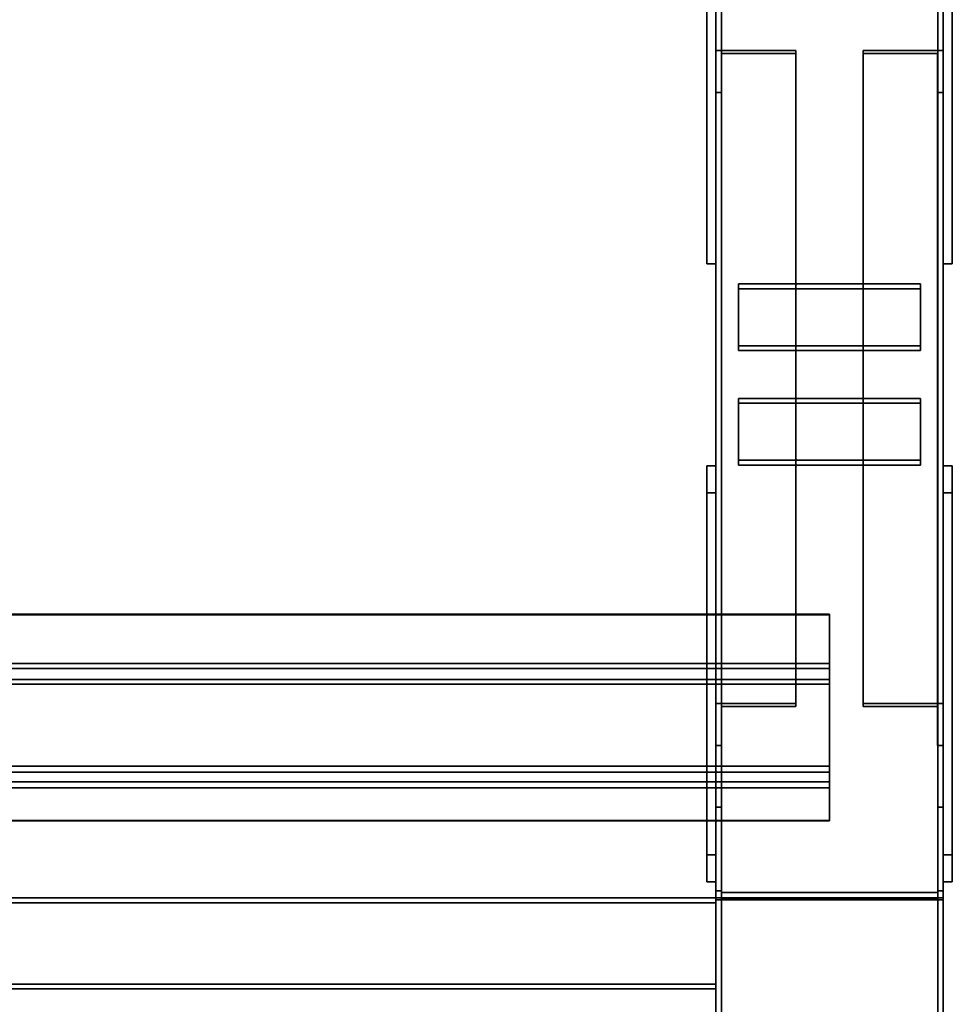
# Model space of a CAD drawing. Extents: x 13429 to 13460.1, y 572.8 to 605.1.
# Tile 247 of 256: x 13441.696 to 13442.208, y 601.138 to 601.679. Entities that reach past the tile are written whole.
import ezdxf

# ---------------------------------------------------------------- set-up
doc = ezdxf.new("R2010")
doc.units = 0
doc.header["$LTSCALE"] = 150
doc.header["$MEASUREMENT"] = 0
doc.layers.add('3DFACE_PLATE', color=7, linetype='CONTINUOUS')
doc.layers.add('3DFACE_SHAPE', color=7, linetype='CONTINUOUS')

msp = doc.modelspace()

# ---------------------------------------------------------------- linework, layer by layer
at = {"layer": '3DFACE_PLATE', "color": 6}
for points, invisible_edges in [([(13442.07333, 601.78972, 2.39995), (13442.07333, 601.78972, 2.24995), (13442.07333, 601.54472, 2.39995)], 2), ([(13442.07333, 601.78972, 2.24995), (13442.07333, 601.54472, 2.24995), (13442.07333, 601.54472, 2.39995)], 12), ([(13442.07833, 601.78972, 2.39995), (13442.07333, 601.78972, 2.39995), (13442.07833, 601.54472, 2.39995)], 2), ([(13442.07333, 601.78972, 2.39995), (13442.07333, 601.54472, 2.39995), (13442.07833, 601.54472, 2.39995)], 12), ([(13442.07833, 601.54472, 2.24995), (13442.07333, 601.54472, 2.24995), (13442.07833, 601.78972, 2.24995)], 2), ([(13442.07333, 601.54472, 2.24995), (13442.07333, 601.78972, 2.24995), (13442.07833, 601.78972, 2.24995)], 12), ([(13442.07833, 601.54472, 2.39995), (13442.07833, 601.54472, 2.24995), (13442.07833, 601.78972, 2.39995)], 2), ([(13442.07833, 601.54472, 2.24995), (13442.07833, 601.78972, 2.24995), (13442.07833, 601.78972, 2.39995)], 12), ([(13442.20333, 601.78972, 2.39995), (13442.20333, 601.78972, 2.24995), (13442.20333, 601.54472, 2.39995)], 2), ([(13442.20333, 601.78972, 2.24995), (13442.20333, 601.54472, 2.24995), (13442.20333, 601.54472, 2.39995)], 12), ([(13442.20833, 601.78972, 2.39995), (13442.20333, 601.78972, 2.39995), (13442.20833, 601.54472, 2.39995)], 2), ([(13442.20333, 601.78972, 2.39995), (13442.20333, 601.54472, 2.39995), (13442.20833, 601.54472, 2.39995)], 12), ([(13442.20833, 601.54472, 2.24995), (13442.20333, 601.54472, 2.24995), (13442.20833, 601.78972, 2.24995)], 2), ([(13442.20333, 601.54472, 2.24995), (13442.20333, 601.78972, 2.24995), (13442.20833, 601.78972, 2.24995)], 12), ([(13442.20833, 601.54472, 2.39995), (13442.20833, 601.54472, 2.24995), (13442.20833, 601.78972, 2.39995)], 2), ([(13442.20833, 601.54472, 2.24995), (13442.20833, 601.78972, 2.24995), (13442.20833, 601.78972, 2.39995)], 12), ([(13442.07833, 601.54472, 2.39995), (13442.07333, 601.54472, 2.39995), (13442.07833, 601.54472, 2.24995)], 2), ([(13442.07333, 601.54472, 2.39995), (13442.07333, 601.54472, 2.24995), (13442.07833, 601.54472, 2.24995)], 12), ([(13442.20833, 601.54472, 2.39995), (13442.20333, 601.54472, 2.39995), (13442.20833, 601.54472, 2.24995)], 2), ([(13442.20333, 601.54472, 2.39995), (13442.20333, 601.54472, 2.24995), (13442.20833, 601.54472, 2.24995)], 12), ([(13442.09083, 601.53367, 2.41315), (13442.09083, 601.49964, 2.43417), (13442.19083, 601.53367, 2.41315)], 2), ([(13442.09083, 601.49964, 2.43417), (13442.19083, 601.49964, 2.43417), (13442.19083, 601.53367, 2.41315)], 12), ([(13442.19083, 601.53367, 2.41315), (13442.19083, 601.53105, 2.40889), (13442.09083, 601.53367, 2.41315)], 2), ([(13442.19083, 601.53105, 2.40889), (13442.09083, 601.53105, 2.40889), (13442.09083, 601.53367, 2.41315)], 12), ([(13442.09083, 601.53367, 2.41315), (13442.09083, 601.53105, 2.40889), (13442.09083, 601.49964, 2.43417)], 2), ([(13442.19083, 601.53105, 2.40889), (13442.19083, 601.49702, 2.42991), (13442.09083, 601.53105, 2.40889)], 2), ([(13442.19083, 601.49702, 2.42991), (13442.09083, 601.49702, 2.42991), (13442.09083, 601.53105, 2.40889)], 12), ([(13442.09083, 601.53105, 2.40889), (13442.09083, 601.49702, 2.42991), (13442.09083, 601.49964, 2.43417)], 12), ([(13442.19083, 601.49964, 2.43417), (13442.19083, 601.49702, 2.42991), (13442.19083, 601.53367, 2.41315)], 2), ([(13442.19083, 601.49702, 2.42991), (13442.19083, 601.53105, 2.40889), (13442.19083, 601.53367, 2.41315)], 12), ([(13442.09083, 601.49964, 2.43417), (13442.09083, 601.49702, 2.42991), (13442.19083, 601.49964, 2.43417)], 2), ([(13442.09083, 601.49702, 2.42991), (13442.19083, 601.49702, 2.42991), (13442.19083, 601.49964, 2.43417)], 12), ([(13442.09083, 601.47071, 2.45203), (13442.09083, 601.43668, 2.47305), (13442.19083, 601.47071, 2.45203)], 2), ([(13442.09083, 601.43668, 2.47305), (13442.19083, 601.43668, 2.47305), (13442.19083, 601.47071, 2.45203)], 12), ([(13442.19083, 601.47071, 2.45203), (13442.19083, 601.46809, 2.44778), (13442.09083, 601.47071, 2.45203)], 2), ([(13442.19083, 601.46809, 2.44778), (13442.09083, 601.46809, 2.44778), (13442.09083, 601.47071, 2.45203)], 12), ([(13442.09083, 601.47071, 2.45203), (13442.09083, 601.46809, 2.44778), (13442.09083, 601.43668, 2.47305)], 2), ([(13442.19083, 601.43668, 2.47305), (13442.19083, 601.43406, 2.4688), (13442.19083, 601.47071, 2.45203)], 2), ([(13442.19083, 601.43406, 2.4688), (13442.19083, 601.46809, 2.44778), (13442.19083, 601.47071, 2.45203)], 12), ([(13442.19083, 601.46809, 2.44778), (13442.19083, 601.43406, 2.4688), (13442.09083, 601.46809, 2.44778)], 2), ([(13442.19083, 601.43406, 2.4688), (13442.09083, 601.43406, 2.4688), (13442.09083, 601.46809, 2.44778)], 12), ([(13442.09083, 601.46809, 2.44778), (13442.09083, 601.43406, 2.4688), (13442.09083, 601.43668, 2.47305)], 12), ([(13442.07333, 601.21974, 2.43152), (13442.07333, 601.20481, 2.58078), (13442.07333, 601.43367, 2.45292)], 2), ([(13442.07333, 601.20481, 2.58078), (13442.07333, 601.41874, 2.60217), (13442.07333, 601.43367, 2.45292)], 12), ([(13442.07833, 601.21974, 2.43152), (13442.07333, 601.21974, 2.43152), (13442.07833, 601.43367, 2.45292)], 2), ([(13442.07333, 601.21974, 2.43152), (13442.07333, 601.43367, 2.45292), (13442.07833, 601.43367, 2.45292)], 12), ([(13442.07833, 601.43367, 2.45292), (13442.07333, 601.43367, 2.45292), (13442.07833, 601.41874, 2.60217)], 2), ([(13442.07333, 601.43367, 2.45292), (13442.07333, 601.41874, 2.60217), (13442.07833, 601.41874, 2.60217)], 12), ([(13442.07833, 601.43367, 2.45292), (13442.07833, 601.41874, 2.60217), (13442.07833, 601.21974, 2.43152)], 2), ([(13442.09083, 601.43668, 2.47305), (13442.09083, 601.43406, 2.4688), (13442.19083, 601.43668, 2.47305)], 2), ([(13442.09083, 601.43406, 2.4688), (13442.19083, 601.43406, 2.4688), (13442.19083, 601.43668, 2.47305)], 12), ([(13442.20333, 601.21974, 2.43152), (13442.20333, 601.20481, 2.58078), (13442.20333, 601.43367, 2.45292)], 2), ([(13442.20333, 601.20481, 2.58078), (13442.20333, 601.41874, 2.60217), (13442.20333, 601.43367, 2.45292)], 12), ([(13442.20833, 601.21974, 2.43152), (13442.20333, 601.21974, 2.43152), (13442.20833, 601.43367, 2.45292)], 2), ([(13442.20333, 601.21974, 2.43152), (13442.20333, 601.43367, 2.45292), (13442.20833, 601.43367, 2.45292)], 12), ([(13442.20833, 601.43367, 2.45292), (13442.20333, 601.43367, 2.45292), (13442.20833, 601.41874, 2.60217)], 2), ([(13442.20333, 601.43367, 2.45292), (13442.20333, 601.41874, 2.60217), (13442.20833, 601.41874, 2.60217)], 12), ([(13442.20833, 601.43367, 2.45292), (13442.20833, 601.41874, 2.60217), (13442.20833, 601.21974, 2.43152)], 2), ([(13442.07833, 601.41874, 2.60217), (13442.07333, 601.41874, 2.60217), (13442.07833, 601.20481, 2.58078)], 2), ([(13442.07333, 601.41874, 2.60217), (13442.07333, 601.20481, 2.58078), (13442.07833, 601.20481, 2.58078)], 12), ([(13442.07833, 601.41874, 2.60217), (13442.07833, 601.20481, 2.58078), (13442.07833, 601.21974, 2.43152)], 12), ([(13442.20833, 601.41874, 2.60217), (13442.20333, 601.41874, 2.60217), (13442.20833, 601.20481, 2.58078)], 2), ([(13442.20333, 601.41874, 2.60217), (13442.20333, 601.20481, 2.58078), (13442.20833, 601.20481, 2.58078)], 12), ([(13442.20833, 601.41874, 2.60217), (13442.20833, 601.20481, 2.58078), (13442.20833, 601.21974, 2.43152)], 12), ([(13442.07833, 601.20481, 2.58078), (13442.07333, 601.20481, 2.58078), (13442.07833, 601.21974, 2.43152)], 2), ([(13442.07333, 601.20481, 2.58078), (13442.07333, 601.21974, 2.43152), (13442.07833, 601.21974, 2.43152)], 12), ([(13442.20833, 601.20481, 2.58078), (13442.20333, 601.20481, 2.58078), (13442.20833, 601.21974, 2.43152)], 2), ([(13442.20333, 601.20481, 2.58078), (13442.20333, 601.21974, 2.43152), (13442.20833, 601.21974, 2.43152)], 12)]:
    msp.add_3dface(points, dxfattribs=dict(at, invisible_edges=invisible_edges))
at = {"layer": '3DFACE_SHAPE', "color": 13}
for points, invisible_edges in [([(13442.07833, 602.89612, 2.27995), (13442.07833, 601.19602, 2.27995), (13442.08137, 602.89612, 2.27995)], 2), ([(13442.07833, 601.19602, 2.27995), (13442.08137, 601.19602, 2.27995), (13442.08137, 602.89612, 2.27995)], 12), ([(13442.07833, 602.89612, 2.22995), (13442.07833, 601.19602, 2.22995), (13442.07833, 602.89612, 2.27995)], 2), ([(13442.07833, 601.19602, 2.22995), (13442.07833, 601.19602, 2.27995), (13442.07833, 602.89612, 2.27995)], 12), ([(13442.20333, 602.89612, 2.22995), (13442.20333, 601.19602, 2.22995), (13442.07833, 602.89612, 2.22995)], 2), ([(13442.20333, 601.19602, 2.22995), (13442.07833, 601.19602, 2.22995), (13442.07833, 602.89612, 2.22995)], 12), ([(13442.07833, 602.89612, 2.71975), (13442.07833, 601.2, 2.55015), (13442.07833, 602.89115, 2.7695)], 2), ([(13442.08137, 602.89612, 2.71975), (13442.08137, 601.2, 2.55015), (13442.07833, 602.89612, 2.71975)], 2), ([(13442.08137, 601.2, 2.55015), (13442.07833, 601.2, 2.55015), (13442.07833, 602.89612, 2.71975)], 12), ([(13442.08137, 602.89612, 2.23299), (13442.08137, 601.19602, 2.23299), (13442.20029, 602.89612, 2.23299)], 2), ([(13442.08137, 601.19602, 2.23299), (13442.20029, 601.19602, 2.23299), (13442.20029, 602.89612, 2.23299)], 12), ([(13442.08137, 602.89612, 2.27995), (13442.08137, 601.19602, 2.27995), (13442.08137, 602.89612, 2.23299)], 2), ([(13442.08137, 601.19602, 2.27995), (13442.08137, 601.19602, 2.23299), (13442.08137, 602.89612, 2.23299)], 12), ([(13442.08137, 602.89145, 2.76648), (13442.08137, 601.19533, 2.59688), (13442.08137, 602.89612, 2.71975)], 2), ([(13442.08137, 601.19533, 2.59688), (13442.08137, 601.2, 2.55015), (13442.08137, 602.89612, 2.71975)], 12), ([(13442.20029, 602.89612, 2.27995), (13442.20029, 601.19602, 2.27995), (13442.20333, 602.89612, 2.27995)], 2), ([(13442.20029, 601.19602, 2.27995), (13442.20333, 601.19602, 2.27995), (13442.20333, 602.89612, 2.27995)], 12), ([(13442.20029, 602.89612, 2.23299), (13442.20029, 601.19602, 2.23299), (13442.20029, 602.89612, 2.27995)], 2), ([(13442.20029, 601.19602, 2.23299), (13442.20029, 601.19602, 2.27995), (13442.20029, 602.89612, 2.27995)], 12), ([(13442.20029, 602.89612, 2.71975), (13442.20029, 601.2, 2.55015), (13442.20029, 602.89145, 2.76648)], 2), ([(13442.20333, 602.89612, 2.71975), (13442.20333, 601.2, 2.55015), (13442.20029, 602.89612, 2.71975)], 2), ([(13442.20333, 601.2, 2.55015), (13442.20029, 601.2, 2.55015), (13442.20029, 602.89612, 2.71975)], 12), ([(13442.20333, 602.89612, 2.27995), (13442.20333, 601.19602, 2.27995), (13442.20333, 602.89612, 2.22995)], 2), ([(13442.20333, 601.19602, 2.27995), (13442.20333, 601.19602, 2.22995), (13442.20333, 602.89612, 2.22995)], 12), ([(13442.20333, 602.89115, 2.7695), (13442.20333, 601.19503, 2.5999), (13442.20333, 602.89612, 2.71975)], 2), ([(13442.20333, 601.19503, 2.5999), (13442.20333, 601.2, 2.55015), (13442.20333, 602.89612, 2.71975)], 12), ([(13442.07833, 601.2, 2.55015), (13442.07833, 601.19503, 2.5999), (13442.07833, 602.89115, 2.7695)], 12), ([(13442.07833, 602.89115, 2.7695), (13442.07833, 601.19503, 2.5999), (13442.20333, 602.89115, 2.7695)], 2), ([(13442.07833, 601.19503, 2.5999), (13442.20333, 601.19503, 2.5999), (13442.20333, 602.89115, 2.7695)], 12), ([(13442.20029, 602.89145, 2.76648), (13442.20029, 601.19533, 2.59688), (13442.08137, 602.89145, 2.76648)], 2), ([(13442.20029, 601.19533, 2.59688), (13442.08137, 601.19533, 2.59688), (13442.08137, 602.89145, 2.76648)], 12), ([(13442.20029, 601.2, 2.55015), (13442.20029, 601.19533, 2.59688), (13442.20029, 602.89145, 2.76648)], 12), ([(13442.12233, 601.66207, 2.32797), (13442.08153, 601.66039, 2.32525), (13442.07833, 601.66207, 2.32797)], 3), ([(13442.08153, 601.66039, 2.32525), (13442.07833, 601.63895, 2.29054), (13442.07833, 601.66207, 2.32797)], 13), ([(13442.07833, 601.63895, 2.29054), (13442.07833, 601.27991, 2.51228), (13442.07833, 601.66207, 2.32797)], 2), ([(13442.07833, 601.27991, 2.51228), (13442.07833, 601.30303, 2.54972), (13442.07833, 601.66207, 2.32797)], 12), ([(13442.07833, 601.66207, 2.32797), (13442.07833, 601.30303, 2.54972), (13442.12233, 601.66207, 2.32797)], 2), ([(13442.07833, 601.30303, 2.54972), (13442.12233, 601.30303, 2.54972), (13442.12233, 601.66207, 2.32797)], 12), ([(13442.08153, 601.66039, 2.32525), (13442.08153, 601.63895, 2.29054), (13442.07833, 601.63895, 2.29054)], 12), ([(13442.12233, 601.66039, 2.32525), (13442.08153, 601.66039, 2.32525), (13442.12233, 601.66207, 2.32797)], 2), ([(13442.08153, 601.66039, 2.32525), (13442.08153, 601.30135, 2.547), (13442.08153, 601.63895, 2.29054)], 2), ([(13442.12233, 601.66039, 2.32525), (13442.12233, 601.30135, 2.547), (13442.08153, 601.66039, 2.32525)], 2), ([(13442.12233, 601.30135, 2.547), (13442.08153, 601.30135, 2.547), (13442.08153, 601.66039, 2.32525)], 12), ([(13442.12233, 601.66207, 2.32797), (13442.12233, 601.30303, 2.54972), (13442.12233, 601.66039, 2.32525)], 2), ([(13442.12233, 601.30303, 2.54972), (13442.12233, 601.30135, 2.547), (13442.12233, 601.66039, 2.32525)], 12), ([(13442.20013, 601.66039, 2.32525), (13442.15933, 601.66207, 2.32797), (13442.20333, 601.66207, 2.32797)], 13), ([(13442.20013, 601.66039, 2.32525), (13442.15933, 601.66039, 2.32525), (13442.15933, 601.66207, 2.32797)], 12), ([(13442.15933, 601.30303, 2.54972), (13442.15933, 601.66207, 2.32797), (13442.15933, 601.30135, 2.547)], 2), ([(13442.15933, 601.66207, 2.32797), (13442.15933, 601.66039, 2.32525), (13442.15933, 601.30135, 2.547)], 12), ([(13442.20333, 601.30303, 2.54972), (13442.20333, 601.66207, 2.32797), (13442.15933, 601.30303, 2.54972)], 2), ([(13442.20333, 601.66207, 2.32797), (13442.15933, 601.66207, 2.32797), (13442.15933, 601.30303, 2.54972)], 12), ([(13442.15933, 601.30135, 2.547), (13442.15933, 601.66039, 2.32525), (13442.20013, 601.30135, 2.547)], 2), ([(13442.15933, 601.66039, 2.32525), (13442.20013, 601.66039, 2.32525), (13442.20013, 601.30135, 2.547)], 12), ([(13442.20333, 601.63895, 2.29054), (13442.20013, 601.66039, 2.32525), (13442.20333, 601.66207, 2.32797)], 3), ([(13442.20013, 601.63895, 2.29054), (13442.20013, 601.66039, 2.32525), (13442.20333, 601.63895, 2.29054)], 2), ([(13442.20013, 601.30135, 2.547), (13442.20013, 601.66039, 2.32525), (13442.20013, 601.27991, 2.51228)], 2), ([(13442.20013, 601.66039, 2.32525), (13442.20013, 601.63895, 2.29054), (13442.20013, 601.27991, 2.51228)], 12), ([(13442.20333, 601.63895, 2.29054), (13442.20333, 601.66207, 2.32797), (13442.20333, 601.30303, 2.54972)], 12), ([(13442.08153, 601.63895, 2.29054), (13442.08153, 601.27991, 2.51228), (13442.07833, 601.63895, 2.29054)], 2), ([(13442.08153, 601.27991, 2.51228), (13442.07833, 601.27991, 2.51228), (13442.07833, 601.63895, 2.29054)], 12), ([(13442.08153, 601.30135, 2.547), (13442.08153, 601.27991, 2.51228), (13442.08153, 601.63895, 2.29054)], 12), ([(13442.20013, 601.27991, 2.51228), (13442.20013, 601.63895, 2.29054), (13442.20333, 601.27991, 2.51228)], 2), ([(13442.20013, 601.63895, 2.29054), (13442.20333, 601.63895, 2.29054), (13442.20333, 601.27991, 2.51228)], 12), ([(13442.20333, 601.27991, 2.51228), (13442.20333, 601.63895, 2.29054), (13442.20333, 601.30303, 2.54972)], 2), ([(13438.25333, 601.35201, 2.61562), (13442.14083, 601.35201, 2.61562), (13438.25333, 601.32216, 2.61263)], 2), ([(13442.14083, 601.35201, 2.61562), (13442.14083, 601.32216, 2.61263), (13438.25333, 601.32216, 2.61263)], 12), ([(13438.25333, 601.35171, 2.61864), (13442.14083, 601.35171, 2.61864), (13438.25333, 601.35201, 2.61562)], 2), ([(13442.14083, 601.35171, 2.61864), (13442.14083, 601.35201, 2.61562), (13438.25333, 601.35201, 2.61562)], 12), ([(13438.25333, 601.32488, 2.61596), (13442.14083, 601.32488, 2.61596), (13438.25333, 601.35171, 2.61864)], 2), ([(13442.14083, 601.32488, 2.61596), (13442.14083, 601.35171, 2.61864), (13438.25333, 601.35171, 2.61864)], 12), ([(13442.14083, 601.32216, 2.61263), (13442.14083, 601.35201, 2.61562), (13442.14083, 601.32488, 2.61596)], 14), ([(13442.14083, 601.35201, 2.61562), (13442.14083, 601.35171, 2.61864), (13442.14083, 601.32488, 2.61596)], 12), ([(13438.25333, 601.31623, 2.70249), (13442.14083, 601.31623, 2.70249), (13438.25333, 601.32488, 2.61596)], 2), ([(13442.14083, 601.31623, 2.70249), (13442.14083, 601.32488, 2.61596), (13438.25333, 601.32488, 2.61596)], 12), ([(13442.14083, 601.31351, 2.69916), (13442.14083, 601.32488, 2.61596), (13442.14083, 601.31623, 2.70249)], 13), ([(13442.14083, 601.31351, 2.69916), (13442.14083, 601.32216, 2.61263), (13442.14083, 601.32488, 2.61596)], 14), ([(13438.25333, 601.32216, 2.61263), (13442.14083, 601.32216, 2.61263), (13438.25333, 601.31351, 2.69916)], 2), ([(13442.14083, 601.32216, 2.61263), (13442.14083, 601.31351, 2.69916), (13438.25333, 601.31351, 2.69916)], 12), ([(13438.25333, 601.25653, 2.69652), (13442.14083, 601.25653, 2.69652), (13438.25333, 601.31623, 2.70249)], 2), ([(13442.14083, 601.25653, 2.69652), (13442.14083, 601.31623, 2.70249), (13438.25333, 601.31623, 2.70249)], 12), ([(13438.25333, 601.31351, 2.69916), (13442.14083, 601.31351, 2.69916), (13438.25333, 601.25985, 2.6938)], 2), ([(13442.14083, 601.31351, 2.69916), (13442.14083, 601.25985, 2.6938), (13438.25333, 601.25985, 2.6938)], 12), ([(13442.14083, 601.25653, 2.69652), (13442.14083, 601.31351, 2.69916), (13442.14083, 601.31623, 2.70249)], 3), ([(13442.14083, 601.25985, 2.6938), (13442.14083, 601.31351, 2.69916), (13442.14083, 601.25653, 2.69652)], 14), ([(13442.07833, 601.27991, 2.51228), (13442.08153, 601.30135, 2.547), (13442.07833, 601.30303, 2.54972)], 3), ([(13442.08153, 601.30135, 2.547), (13442.12233, 601.30303, 2.54972), (13442.07833, 601.30303, 2.54972)], 13), ([(13442.08153, 601.30135, 2.547), (13442.12233, 601.30135, 2.547), (13442.12233, 601.30303, 2.54972)], 12), ([(13442.15933, 601.30135, 2.547), (13442.20013, 601.30135, 2.547), (13442.15933, 601.30303, 2.54972)], 2), ([(13442.15933, 601.30303, 2.54972), (13442.20013, 601.30135, 2.547), (13442.20333, 601.30303, 2.54972)], 3), ([(13442.20013, 601.30135, 2.547), (13442.20333, 601.27991, 2.51228), (13442.20333, 601.30303, 2.54972)], 13), ([(13442.08153, 601.27991, 2.51228), (13442.08153, 601.30135, 2.547), (13442.07833, 601.27991, 2.51228)], 2), ([(13442.20013, 601.30135, 2.547), (13442.20013, 601.27991, 2.51228), (13442.20333, 601.27991, 2.51228)], 12), ([(13438.25333, 601.26851, 2.60727), (13442.14083, 601.26851, 2.60727), (13438.25333, 601.23866, 2.60428)], 2), ([(13442.14083, 601.26851, 2.60727), (13442.14083, 601.23866, 2.60428), (13438.25333, 601.23866, 2.60428)], 12), ([(13438.25333, 601.25985, 2.6938), (13442.14083, 601.25985, 2.6938), (13438.25333, 601.26851, 2.60727)], 2), ([(13442.14083, 601.25985, 2.6938), (13442.14083, 601.26851, 2.60727), (13438.25333, 601.26851, 2.60727)], 12), ([(13438.25333, 601.26518, 2.60999), (13442.14083, 601.26518, 2.60999), (13438.25333, 601.25653, 2.69652)], 2), ([(13442.14083, 601.26518, 2.60999), (13442.14083, 601.25653, 2.69652), (13438.25333, 601.25653, 2.69652)], 12), ([(13438.25333, 601.23835, 2.60731), (13442.14083, 601.23835, 2.60731), (13438.25333, 601.26518, 2.60999)], 2), ([(13442.14083, 601.23835, 2.60731), (13442.14083, 601.26518, 2.60999), (13438.25333, 601.26518, 2.60999)], 12), ([(13442.14083, 601.23866, 2.60428), (13442.14083, 601.26851, 2.60727), (13442.14083, 601.23835, 2.60731)], 2), ([(13442.14083, 601.23835, 2.60731), (13442.14083, 601.26851, 2.60727), (13442.14083, 601.26518, 2.60999)], 3), ([(13442.14083, 601.26851, 2.60727), (13442.14083, 601.25985, 2.6938), (13442.14083, 601.26518, 2.60999)], 14), ([(13442.14083, 601.26518, 2.60999), (13442.14083, 601.25985, 2.6938), (13442.14083, 601.25653, 2.69652)], 3), ([(13442.08137, 601.19906, 2.6), (13442.07833, 601.24602, 2.6), (13442.07833, 601.19602, 2.6)], 13), ([(13442.08137, 601.19906, 2.6), (13442.08137, 601.24602, 2.6), (13442.07833, 601.24602, 2.6)], 12), ([(13442.08137, 601.24602, 2.25), (13442.08137, 601.19906, 2.25), (13442.07833, 601.24602, 2.25)], 2), ([(13442.07833, 601.24602, 2.25), (13442.08137, 601.19906, 2.25), (13442.07833, 601.19602, 2.25)], 3), ([(13442.07833, 601.24602, 2.6), (13442.07833, 601.24602, 2.25), (13442.07833, 601.19602, 2.6)], 2), ([(13442.07833, 601.24602, 2.25), (13442.07833, 601.19602, 2.25), (13442.07833, 601.19602, 2.6)], 12), ([(13442.08137, 601.24602, 2.6), (13442.08137, 601.24602, 2.25), (13442.07833, 601.24602, 2.6)], 2), ([(13442.08137, 601.24602, 2.25), (13442.07833, 601.24602, 2.25), (13442.07833, 601.24602, 2.6)], 12), ([(13442.08137, 601.19906, 2.6), (13442.08137, 601.19906, 2.25), (13442.08137, 601.24602, 2.6)], 2), ([(13442.08137, 601.19906, 2.25), (13442.08137, 601.24602, 2.25), (13442.08137, 601.24602, 2.6)], 12), ([(13442.20029, 601.24602, 2.6), (13442.20029, 601.19906, 2.6), (13442.20333, 601.24602, 2.6)], 2), ([(13442.20333, 601.24602, 2.6), (13442.20029, 601.19906, 2.6), (13442.20333, 601.19602, 2.6)], 3), ([(13442.20029, 601.19906, 2.25), (13442.20333, 601.24602, 2.25), (13442.20333, 601.19602, 2.25)], 13), ([(13442.20029, 601.19906, 2.25), (13442.20029, 601.24602, 2.25), (13442.20333, 601.24602, 2.25)], 12), ([(13442.20029, 601.24602, 2.6), (13442.20029, 601.24602, 2.25), (13442.20029, 601.19906, 2.6)], 2), ([(13442.20029, 601.24602, 2.25), (13442.20029, 601.19906, 2.25), (13442.20029, 601.19906, 2.6)], 12), ([(13442.20333, 601.24602, 2.6), (13442.20333, 601.24602, 2.25), (13442.20029, 601.24602, 2.6)], 2), ([(13442.20333, 601.24602, 2.25), (13442.20029, 601.24602, 2.25), (13442.20029, 601.24602, 2.6)], 12), ([(13442.20333, 601.19602, 2.6), (13442.20333, 601.19602, 2.25), (13442.20333, 601.24602, 2.6)], 2), ([(13442.20333, 601.19602, 2.25), (13442.20333, 601.24602, 2.25), (13442.20333, 601.24602, 2.6)], 12), ([(13438.25333, 601.23866, 2.60428), (13442.14083, 601.23866, 2.60428), (13438.25333, 601.23835, 2.60731)], 2), ([(13442.14083, 601.23866, 2.60428), (13442.14083, 601.23835, 2.60731), (13438.25333, 601.23835, 2.60731)], 12), ([(13442.08137, 601.2, 2.55015), (13442.08137, 601.19533, 2.59688), (13442.07833, 601.2, 2.55015)], 2), ([(13442.07833, 601.2, 2.55015), (13442.08137, 601.19533, 2.59688), (13442.07833, 601.19503, 2.5999)], 3), ([(13442.20333, 601.19602, 2.6), (13442.08137, 601.19906, 2.6), (13442.07833, 601.19602, 2.6)], 3), ([(13442.08137, 601.19906, 2.25), (13442.20029, 601.19906, 2.25), (13442.07833, 601.19602, 2.25)], 14), ([(13442.07833, 601.19602, 2.25), (13442.20029, 601.19906, 2.25), (13442.20333, 601.19602, 2.25)], 3), ([(13442.20029, 601.19906, 2.6), (13442.08137, 601.19906, 2.6), (13442.20333, 601.19602, 2.6)], 14), ([(13442.20029, 601.19906, 2.6), (13442.20029, 601.19906, 2.25), (13442.08137, 601.19906, 2.6)], 2), ([(13442.20029, 601.19906, 2.25), (13442.08137, 601.19906, 2.25), (13442.08137, 601.19906, 2.6)], 12), ([(13442.20029, 601.19533, 2.59688), (13442.20333, 601.2, 2.55015), (13442.20333, 601.19503, 2.5999)], 13), ([(13442.20029, 601.19533, 2.59688), (13442.20029, 601.2, 2.55015), (13442.20333, 601.2, 2.55015)], 12), ([(13438.31583, 601.14602, 2.45), (13442.07833, 601.14602, 2.45), (13438.31583, 601.19602, 2.45)], 2), ([(13442.07833, 601.14602, 2.45), (13442.07833, 601.19602, 2.45), (13438.31583, 601.19602, 2.45)], 12), ([(13438.31583, 601.19602, 2.35), (13442.07833, 601.19602, 2.35), (13438.31583, 601.14602, 2.35)], 2), ([(13442.07833, 601.19602, 2.35), (13442.07833, 601.14602, 2.35), (13438.31583, 601.14602, 2.35)], 12), ([(13438.31583, 601.19602, 2.45), (13442.07833, 601.19602, 2.45), (13438.31583, 601.19602, 2.35)], 2), ([(13442.07833, 601.19602, 2.45), (13442.07833, 601.19602, 2.35), (13438.31583, 601.19602, 2.35)], 12), ([(13438.31583, 601.19337, 2.44735), (13442.07833, 601.19337, 2.44735), (13438.31583, 601.14867, 2.44735)], 2), ([(13442.07833, 601.19337, 2.44735), (13442.07833, 601.14867, 2.44735), (13438.31583, 601.14867, 2.44735)], 12), ([(13438.31583, 601.19337, 2.35265), (13442.07833, 601.19337, 2.35265), (13438.31583, 601.19337, 2.44735)], 2), ([(13442.07833, 601.19337, 2.35265), (13442.07833, 601.19337, 2.44735), (13438.31583, 601.19337, 2.44735)], 12), ([(13438.31583, 601.14867, 2.35265), (13442.07833, 601.14867, 2.35265), (13438.31583, 601.19337, 2.35265)], 2), ([(13442.07833, 601.14867, 2.35265), (13442.07833, 601.19337, 2.35265), (13438.31583, 601.19337, 2.35265)], 12), ([(13442.07833, 601.14602, 2.45), (13442.07833, 601.19337, 2.44735), (13442.07833, 601.19602, 2.45)], 3), ([(13442.07833, 601.19337, 2.44735), (13442.07833, 601.19337, 2.35265), (13442.07833, 601.19602, 2.45)], 14), ([(13442.07833, 601.19602, 2.45), (13442.07833, 601.19337, 2.35265), (13442.07833, 601.19602, 2.35)], 3), ([(13442.07833, 601.19337, 2.35265), (13442.07833, 601.14867, 2.35265), (13442.07833, 601.19602, 2.35)], 14), ([(13442.07833, 601.19602, 2.35), (13442.07833, 601.14867, 2.35265), (13442.07833, 601.14602, 2.35)], 3), ([(13442.07833, 601.19602, 2.6), (13442.07833, 601.19602, 2.25), (13442.20333, 601.19602, 2.6)], 2), ([(13442.07833, 601.19602, 2.25), (13442.20333, 601.19602, 2.25), (13442.20333, 601.19602, 2.6)], 12), ([(13442.08137, 601.19602, 2.28), (13442.08137, 601.19602, 2.23304), (13442.07833, 601.19602, 2.28)], 2), ([(13442.07833, 601.19602, 2.28), (13442.08137, 601.19602, 2.23304), (13442.07833, 601.19602, 2.23)], 3), ([(13442.08137, 601.19602, 2.23304), (13442.20029, 601.19602, 2.23304), (13442.07833, 601.19602, 2.23)], 14), ([(13442.07833, 601.19602, 2.23), (13442.20029, 601.19602, 2.23304), (13442.20333, 601.19602, 2.23)], 3), ([(13442.07833, 601.19602, 2.28), (13442.07833, 600.69602, 2.28), (13442.08137, 601.19602, 2.28)], 2), ([(13442.07833, 600.69602, 2.28), (13442.08137, 600.69602, 2.28), (13442.08137, 601.19602, 2.28)], 12), ([(13442.07833, 601.19602, 2.23), (13442.07833, 600.69602, 2.23), (13442.07833, 601.19602, 2.28)], 2), ([(13442.07833, 600.69602, 2.23), (13442.07833, 600.69602, 2.28), (13442.07833, 601.19602, 2.28)], 12), ([(13442.20333, 601.19602, 2.23), (13442.20333, 600.69602, 2.23), (13442.07833, 601.19602, 2.23)], 2), ([(13442.20333, 600.69602, 2.23), (13442.07833, 600.69602, 2.23), (13442.07833, 601.19602, 2.23)], 12), ([(13442.20333, 601.19602, 2.45), (13442.08137, 601.19602, 2.44696), (13442.07833, 601.19602, 2.45)], 3), ([(13442.08137, 601.19602, 2.44696), (13442.07833, 601.19602, 2.4), (13442.07833, 601.19602, 2.45)], 13), ([(13442.08137, 601.19602, 2.44696), (13442.08137, 601.19602, 2.4), (13442.07833, 601.19602, 2.4)], 12), ([(13442.07833, 601.19602, 2.4), (13442.07833, 600.69602, 2.4), (13442.07833, 601.19602, 2.45)], 2), ([(13442.07833, 600.69602, 2.4), (13442.07833, 600.69602, 2.45), (13442.07833, 601.19602, 2.45)], 12), ([(13442.08137, 601.19602, 2.4), (13442.08137, 600.69602, 2.4), (13442.07833, 601.19602, 2.4)], 2), ([(13442.08137, 600.69602, 2.4), (13442.07833, 600.69602, 2.4), (13442.07833, 601.19602, 2.4)], 12), ([(13442.07833, 601.19602, 2.45), (13442.07833, 600.69602, 2.45), (13442.20333, 601.19602, 2.45)], 2), ([(13442.07833, 600.69602, 2.45), (13442.20333, 600.69602, 2.45), (13442.20333, 601.19602, 2.45)], 12), ([(13442.20333, 601.19602, 2.22995), (13442.08137, 601.19602, 2.23299), (13442.07833, 601.19602, 2.22995)], 3), ([(13442.08137, 601.19602, 2.23299), (13442.07833, 601.19602, 2.27995), (13442.07833, 601.19602, 2.22995)], 13), ([(13442.08137, 601.19602, 2.23299), (13442.08137, 601.19602, 2.27995), (13442.07833, 601.19602, 2.27995)], 12), ([(13442.08137, 601.19533, 2.59688), (13442.20029, 601.19533, 2.59688), (13442.07833, 601.19503, 2.5999)], 14), ([(13442.07833, 601.19503, 2.5999), (13442.20029, 601.19533, 2.59688), (13442.20333, 601.19503, 2.5999)], 3), ([(13442.07833, 601.14867, 2.44735), (13442.07833, 601.19337, 2.44735), (13442.07833, 601.14602, 2.45)], 14), ([(13442.08137, 601.19602, 2.23304), (13442.08137, 600.69602, 2.23304), (13442.20029, 601.19602, 2.23304)], 2), ([(13442.08137, 600.69602, 2.23304), (13442.20029, 600.69602, 2.23304), (13442.20029, 601.19602, 2.23304)], 12), ([(13442.08137, 601.19602, 2.28), (13442.08137, 600.69602, 2.28), (13442.08137, 601.19602, 2.23304)], 2), ([(13442.08137, 600.69602, 2.28), (13442.08137, 600.69602, 2.23304), (13442.08137, 601.19602, 2.23304)], 12), ([(13442.20029, 601.19602, 2.44696), (13442.08137, 601.19602, 2.44696), (13442.20333, 601.19602, 2.45)], 14), ([(13442.08137, 601.19602, 2.44696), (13442.08137, 600.69602, 2.44696), (13442.08137, 601.19602, 2.4)], 2), ([(13442.08137, 600.69602, 2.44696), (13442.08137, 600.69602, 2.4), (13442.08137, 601.19602, 2.4)], 12), ([(13442.20029, 601.19602, 2.44696), (13442.20029, 600.69602, 2.44696), (13442.08137, 601.19602, 2.44696)], 2), ([(13442.20029, 600.69602, 2.44696), (13442.08137, 600.69602, 2.44696), (13442.08137, 601.19602, 2.44696)], 12), ([(13442.20029, 601.19602, 2.23299), (13442.08137, 601.19602, 2.23299), (13442.20333, 601.19602, 2.22995)], 14), ([(13442.20029, 601.19602, 2.23304), (13442.20333, 601.19602, 2.28), (13442.20333, 601.19602, 2.23)], 13), ([(13442.20029, 601.19602, 2.23304), (13442.20029, 601.19602, 2.28), (13442.20333, 601.19602, 2.28)], 12), ([(13442.20029, 601.19602, 2.28), (13442.20029, 600.69602, 2.28), (13442.20333, 601.19602, 2.28)], 2), ([(13442.20029, 600.69602, 2.28), (13442.20333, 600.69602, 2.28), (13442.20333, 601.19602, 2.28)], 12), ([(13442.20029, 601.19602, 2.23304), (13442.20029, 600.69602, 2.23304), (13442.20029, 601.19602, 2.28)], 2), ([(13442.20029, 600.69602, 2.23304), (13442.20029, 600.69602, 2.28), (13442.20029, 601.19602, 2.28)], 12), ([(13442.20029, 601.19602, 2.4), (13442.20029, 601.19602, 2.44696), (13442.20333, 601.19602, 2.4)], 2), ([(13442.20333, 601.19602, 2.4), (13442.20029, 601.19602, 2.44696), (13442.20333, 601.19602, 2.45)], 3), ([(13442.20029, 601.19602, 2.4), (13442.20029, 600.69602, 2.4), (13442.20029, 601.19602, 2.44696)], 2), ([(13442.20029, 600.69602, 2.4), (13442.20029, 600.69602, 2.44696), (13442.20029, 601.19602, 2.44696)], 12), ([(13442.20333, 601.19602, 2.4), (13442.20333, 600.69602, 2.4), (13442.20029, 601.19602, 2.4)], 2), ([(13442.20333, 600.69602, 2.4), (13442.20029, 600.69602, 2.4), (13442.20029, 601.19602, 2.4)], 12), ([(13442.20029, 601.19602, 2.27995), (13442.20029, 601.19602, 2.23299), (13442.20333, 601.19602, 2.27995)], 2), ([(13442.20333, 601.19602, 2.27995), (13442.20029, 601.19602, 2.23299), (13442.20333, 601.19602, 2.22995)], 3), ([(13442.20333, 601.19602, 2.28), (13442.20333, 600.69602, 2.28), (13442.20333, 601.19602, 2.23)], 2), ([(13442.20333, 600.69602, 2.28), (13442.20333, 600.69602, 2.23), (13442.20333, 601.19602, 2.23)], 12), ([(13442.20333, 601.19602, 2.45), (13442.20333, 600.69602, 2.45), (13442.20333, 601.19602, 2.4)], 2), ([(13442.20333, 600.69602, 2.45), (13442.20333, 600.69602, 2.4), (13442.20333, 601.19602, 2.4)], 12), ([(13438.31583, 601.14867, 2.438), (13442.07833, 601.14867, 2.438), (13438.31583, 601.14602, 2.438)], 2), ([(13442.07833, 601.14867, 2.438), (13442.07833, 601.14602, 2.438), (13438.31583, 601.14602, 2.438)], 12), ([(13438.31583, 601.14867, 2.44735), (13442.07833, 601.14867, 2.44735), (13438.31583, 601.14867, 2.438)], 2), ([(13442.07833, 601.14867, 2.44735), (13442.07833, 601.14867, 2.438), (13438.31583, 601.14867, 2.438)], 12), ([(13438.31583, 601.14867, 2.362), (13442.07833, 601.14867, 2.362), (13438.31583, 601.14867, 2.35265)], 2), ([(13442.07833, 601.14867, 2.362), (13442.07833, 601.14867, 2.35265), (13438.31583, 601.14867, 2.35265)], 12), ([(13438.31583, 601.14602, 2.362), (13442.07833, 601.14602, 2.362), (13438.31583, 601.14867, 2.362)], 2), ([(13442.07833, 601.14602, 2.362), (13442.07833, 601.14867, 2.362), (13438.31583, 601.14867, 2.362)], 12), ([(13438.31583, 601.14602, 2.438), (13442.07833, 601.14602, 2.438), (13438.31583, 601.14602, 2.45)], 2), ([(13442.07833, 601.14602, 2.438), (13442.07833, 601.14602, 2.45), (13438.31583, 601.14602, 2.45)], 12), ([(13438.31583, 601.14602, 2.35), (13442.07833, 601.14602, 2.35), (13438.31583, 601.14602, 2.362)], 2), ([(13442.07833, 601.14602, 2.35), (13442.07833, 601.14602, 2.362), (13438.31583, 601.14602, 2.362)], 12), ([(13442.07833, 601.14867, 2.438), (13442.07833, 601.14867, 2.44735), (13442.07833, 601.14602, 2.438)], 2), ([(13442.07833, 601.14602, 2.438), (13442.07833, 601.14867, 2.44735), (13442.07833, 601.14602, 2.45)], 3), ([(13442.07833, 601.14867, 2.35265), (13442.07833, 601.14602, 2.362), (13442.07833, 601.14602, 2.35)], 13), ([(13442.07833, 601.14867, 2.35265), (13442.07833, 601.14867, 2.362), (13442.07833, 601.14602, 2.362)], 12)]:
    msp.add_3dface(points, dxfattribs=dict(at, invisible_edges=invisible_edges))

doc.saveas('drawing.dxf')
